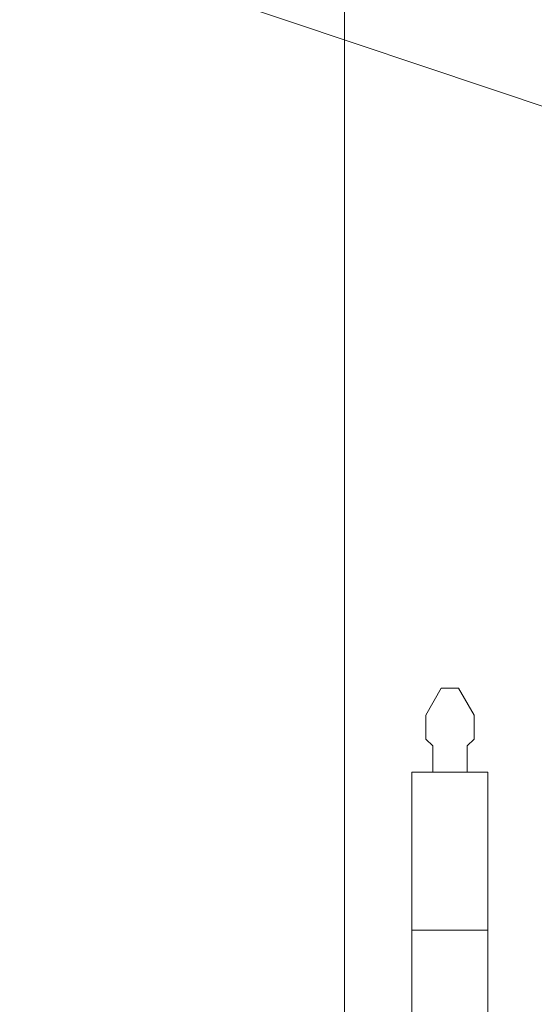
# Model space of a CAD drawing. Header units: millimetres. Extents: x 2008 to 593522, y -10016 to 93699.
# Tile 21 of 102: x 278576 to 279235, y 23209 to 24468. Entities that reach past the tile are written whole.
import ezdxf
from ezdxf import colors
from ezdxf.entities.mleader import LeaderData, LeaderLine
from ezdxf.math import Vec2, Vec3

# ---------------------------------------------------------------- set-up
doc = ezdxf.new("R2010")
doc.units = ezdxf.units.MM
doc.styles.add('MtXpl_ISOCPEUR', font='isocpeur.ttf')

# ---------------------------------------------------------------- blocks, each defined once
blk = doc.blocks.new('A$C595002f6')
at = {"lineweight": 0}
for p, q in [((1202.6, -450), (1222.5, -415.6)), ((1202.6, -450), (1222.5, -415.6)), ((1202.6, -450), (1222.5, -415.6)), ((1222.5, -415.6), (1233.5, -415.6)), ((1222.5, -415.6), (1233.5, -415.6)), ((1222.5, -415.6), (1233.5, -415.6)), ((1244.5, -415.6), (1233.5, -415.6)), ((1244.5, -415.6), (1233.5, -415.6)), ((1244.5, -415.6), (1233.5, -415.6)), ((1264.4, -450), (1244.5, -415.6)), ((1264.4, -450), (1244.5, -415.6)), ((1264.4, -450), (1244.5, -415.6)), ((1202.6, -480.9), (1202.6, -450)), ((1202.6, -480.9), (1202.6, -450)), ((1202.6, -480.9), (1202.6, -450)), ((1264.4, -480.9), (1264.4, -450)), ((1264.4, -480.9), (1264.4, -450)), ((1264.4, -480.9), (1264.4, -450)), ((1211.5, -489.2), (1202.6, -480.9)), ((1211.5, -489.2), (1202.6, -480.9)), ((1211.5, -489.2), (1202.6, -480.9)), ((1211.5, -523), (1211.5, -489.2)), ((1211.5, -523), (1211.5, -489.2)), ((1211.5, -523), (1211.5, -489.2)), ((1255.5, -489.2), (1264.4, -480.9)), ((1255.5, -489.2), (1264.4, -480.9)), ((1255.5, -489.2), (1264.4, -480.9)), ((1255.5, -523), (1255.5, -489.2)), ((1255.5, -523), (1255.5, -489.2)), ((1255.5, -523), (1255.5, -489.2)), ((1282.1, -523), (1184.9, -523)), ((1184.9, -523), (1184.9, -1252.9)), ((1282.1, -523), (1184.9, -523)), ((1184.9, -523), (1184.9, -1252.9)), ((1282.1, -523), (1184.9, -523)), ((1282.1, -1252.9), (1282.1, -523)), ((1282.1, -1252.9), (1282.1, -523)), ((1184.9, -725.1), (1282.1, -725.1)), ((1184.9, -725.1), (1282.1, -725.1)), ((1184.9, -725.1), (1282.1, -725.1))]:
    blk.add_line(p, q, dxfattribs=at)
blk.add_lwpolyline([(-3191.6, -1536.7), (-3191.6, 3033.3), (1368.4, 3033.3), (1368.4, -1536.7), (-3191.6, -1536.7)], dxfattribs=at)

msp = doc.modelspace()

# ---------------------------------------------------------------- block references
at = {"color": 18, "lineweight": 0, "ltscale": 0.006, "true_color": 0x000000, "xscale": -1}
msp.add_blockref('A$C595002f6', (280360.4062, 24028.6584), dxfattribs=at)

# ---------------------------------------------------------------- leaders
at = {"color": 1}
ml = msp.add_multileader_mtext('Standard', dxfattribs=at)
ml.set_content('3', color=1, style='MtXpl_ISOCPEUR')
ml.set_leader_properties(lineweight=0)
ml.build(insert=Vec2(0, 0))
ml.multileader.update_dxf_attribs({"has_dogleg": 0, "text_left_attachment_type": 6, "text_right_attachment_type": 6, "text_top_attachment_type": 10, "text_bottom_attachment_type": 10, "arrow_head_size": 0})
ctx = ml.context
ctx.base_point, ctx.char_height, ctx.arrow_head_size, ctx.landing_gap_size, ctx.plane_origin = Vec3(278642.5793, 24517.5744, -70712.625), 250, 0, 0, Vec3(280360.7703, 23751.9718, -70712.625)
ctx.left_attachment, ctx.right_attachment = 6, 6
notes = []
notes.append((ctx, [(0, (1, 1, 0), (278775.5793, 24517.5744, -70712.625), (-1, 0), 8, [(0, [(279521.9819, 24264.2525, -70712.625)], 0, [])])]))
ctx.mtext.insert, ctx.mtext.flow_direction = Vec3(278603.8685, 24817.5744, -70712.625), 5
for ctx, leaders in notes:
    for number, flags, end, landing, length, lines in leaders:
        leader = LeaderData()
        leader.index, (leader.has_last_leader_line, leader.has_dogleg_vector, leader.attachment_direction) = number, flags
        leader.last_leader_point, leader.dogleg_vector, leader.dogleg_length = Vec3(end), Vec3(landing), length
        for number, points, colour, breaks in lines:
            line = LeaderLine()
            line.index, line.vertices, line.color, line.breaks = number, Vec3.list(points), colors.encode_raw_color(colour), breaks
            leader.lines.append(line)
        ctx.leaders.append(leader)

doc.saveas('drawing.dxf')
